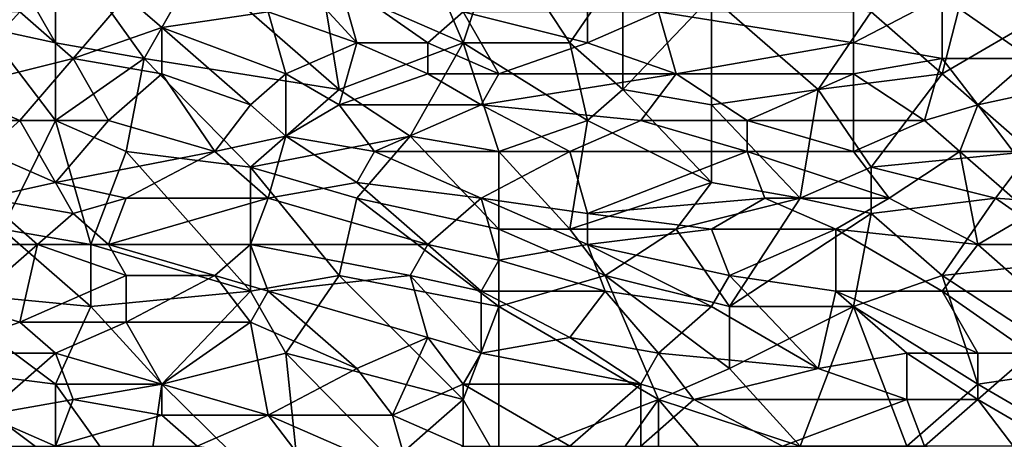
# Model space of a CAD drawing. Extents: x -161 to 11, y -10 to 160.
# Tile 177 of 256: x -0.773 to -0.525, y -0.205 to -0.099. Entities that reach past the tile are written whole.
import ezdxf

# ---------------------------------------------------------------- set-up
doc = ezdxf.new("R2010")
doc.units = 0

msp = doc.modelspace()

# ---------------------------------------------------------------- linework, layer by layer
for points in [[(-0.66115, -0.10487, 0.26501), (-0.69692, -0.08924, 0.2651), (-0.67456, -0.07362, 0.26508)], [(-0.66115, -0.10487, 0.26501), (-0.67456, -0.07362, 0.26508), (-0.6522, -0.07753, 0.26502)], [(-0.77739, -0.08143, 0.26552), (-0.76398, -0.07753, 0.26541), (-0.76398, -0.10487, 0.26536)], [(-0.74163, -0.10878, 0.26523), (-0.76398, -0.10487, 0.26536), (-0.76398, -0.07753, 0.26541)], [(-0.74163, -0.10878, 0.26523), (-0.76398, -0.07753, 0.26541), (-0.72821, -0.08534, 0.2652)], [(-0.63432, -0.10487, 0.26498), (-0.66115, -0.10487, 0.26501), (-0.6522, -0.07753, 0.26502)], [(-0.63432, -0.10487, 0.26498), (-0.6522, -0.07753, 0.26502), (-0.62091, -0.08534, 0.265)], [(-0.55831, -0.09706, 0.26507), (-0.53149, -0.07753, 0.26512), (-0.54043, -0.11268, 0.26514)], [(-0.5136, -0.09706, 0.26516), (-0.54043, -0.11268, 0.26514), (-0.53149, -0.07753, 0.26512)], [(-0.76398, -0.10487, 0.26536), (-0.78186, -0.10096, 0.26552), (-0.77739, -0.08143, 0.26552)], [(-0.73715, -0.10096, 0.40592), (-0.72821, -0.08534, 0.40579), (-0.7461, -0.09315, 0.40582)], [(-0.74163, -0.10878, 0.26523), (-0.72821, -0.08534, 0.2652), (-0.69244, -0.11659, 0.26509)], [(-0.72821, -0.08534, 0.40579), (-0.73715, -0.10096, 0.40592), (-0.71033, -0.09706, 0.40595)], [(-0.69244, -0.11659, 0.26509), (-0.72821, -0.08534, 0.2652), (-0.69692, -0.08924, 0.2651)], [(-0.68797, -0.10487, 0.40584), (-0.70586, -0.08534, 0.40575), (-0.71033, -0.09706, 0.40595)], [(-0.70586, -0.08534, 0.40575), (-0.68797, -0.10487, 0.40584), (-0.69244, -0.08924, 0.40573)], [(-0.63432, -0.10487, 0.26498), (-0.62091, -0.08534, 0.265), (-0.62091, -0.11659, 0.26498)], [(-0.59855, -0.09315, 0.265), (-0.62091, -0.11659, 0.26498), (-0.62091, -0.08534, 0.265)], [(-0.69244, -0.11659, 0.26509), (-0.69692, -0.08924, 0.2651), (-0.66115, -0.10487, 0.26501)], [(-0.66115, -0.09706, 0.40555), (-0.69244, -0.08924, 0.40573), (-0.67009, -0.10487, 0.40567)], [(-0.67009, -0.10487, 0.40567), (-0.69244, -0.08924, 0.40573), (-0.68797, -0.10487, 0.40584)], [(-0.75951, -0.10878, 0.40568), (-0.7461, -0.09315, 0.40582), (-0.77292, -0.09706, 0.40548)], [(-0.73715, -0.10096, 0.40592), (-0.7461, -0.09315, 0.40582), (-0.75951, -0.10878, 0.40568)], [(-0.59855, -0.09315, 0.265), (-0.59855, -0.12049, 0.26501), (-0.62091, -0.11659, 0.26498)], [(-0.57173, -0.11659, 0.26507), (-0.59855, -0.09315, 0.265), (-0.55831, -0.09706, 0.26507)], [(-0.59855, -0.09315, 0.265), (-0.57173, -0.11659, 0.26507), (-0.59855, -0.12049, 0.26501)], [(-0.56278, -0.10487, 0.40446), (-0.54043, -0.09315, 0.40401), (-0.56278, -0.09706, 0.40444)], [(-0.54043, -0.10878, 0.40402), (-0.54043, -0.09315, 0.40401), (-0.56278, -0.10487, 0.40446)], [(-0.51807, -0.10878, 0.40345), (-0.51807, -0.09706, 0.40349), (-0.54043, -0.09315, 0.40401)], [(-0.51807, -0.10878, 0.40345), (-0.54043, -0.09315, 0.40401), (-0.54043, -0.10878, 0.40402)], [(-0.79081, -0.11659, 0.40499), (-0.77292, -0.09706, 0.40548), (-0.79528, -0.09706, 0.40494)], [(-0.75951, -0.10878, 0.40568), (-0.77292, -0.09706, 0.40548), (-0.79081, -0.11659, 0.40499)], [(-0.70586, -0.11268, 0.40587), (-0.71033, -0.09706, 0.40595), (-0.73715, -0.10096, 0.40592)], [(-0.71033, -0.09706, 0.40595), (-0.70586, -0.11268, 0.40587), (-0.68797, -0.10487, 0.40584)], [(-0.6522, -0.11268, 0.40544), (-0.66115, -0.09706, 0.40555), (-0.67009, -0.10487, 0.40567)], [(-0.62985, -0.10487, 0.40522), (-0.62985, -0.09706, 0.40518), (-0.66115, -0.09706, 0.40555)], [(-0.62985, -0.10487, 0.40522), (-0.66115, -0.09706, 0.40555), (-0.6522, -0.11268, 0.40544)], [(-0.62985, -0.10487, 0.40522), (-0.61197, -0.09706, 0.40501), (-0.62985, -0.09706, 0.40518)], [(-0.60749, -0.11268, 0.40493), (-0.61197, -0.09706, 0.40501), (-0.62985, -0.10487, 0.40522)], [(-0.56278, -0.10487, 0.40446), (-0.56278, -0.09706, 0.40444), (-0.61197, -0.09706, 0.40501)], [(-0.56278, -0.10487, 0.40446), (-0.61197, -0.09706, 0.40501), (-0.60749, -0.11268, 0.40493)], [(-0.57173, -0.11659, 0.26507), (-0.55831, -0.09706, 0.26507), (-0.54043, -0.11268, 0.26514)], [(-0.54043, -0.11268, 0.26514), (-0.5136, -0.09706, 0.26516), (-0.51807, -0.13221, 0.26521)], [(-0.78186, -0.10096, 0.26552), (-0.76398, -0.10487, 0.26536), (-0.76398, -0.1244, 0.26535)], [(-0.76398, -0.1244, 0.26535), (-0.78186, -0.1244, 0.26549), (-0.78186, -0.10096, 0.26552)], [(-0.73715, -0.11268, 0.40584), (-0.73715, -0.10096, 0.40592), (-0.75951, -0.10878, 0.40568)], [(-0.73715, -0.10096, 0.40592), (-0.7148, -0.12049, 0.40573), (-0.70586, -0.11268, 0.40587)], [(-0.7148, -0.12049, 0.40573), (-0.73715, -0.10096, 0.40592), (-0.73715, -0.11268, 0.40584)], [(-0.76398, -0.1244, 0.26535), (-0.76398, -0.10487, 0.26536), (-0.74163, -0.10878, 0.26523)], [(-0.69244, -0.12049, 0.40563), (-0.68797, -0.10487, 0.40584), (-0.70586, -0.11268, 0.40587)], [(-0.68797, -0.10487, 0.40584), (-0.69244, -0.12049, 0.40563), (-0.67009, -0.11268, 0.40559)], [(-0.69244, -0.11659, 0.26509), (-0.66115, -0.10487, 0.26501), (-0.67456, -0.12831, 0.26504)], [(-0.68797, -0.10487, 0.40584), (-0.67009, -0.11268, 0.40559), (-0.67009, -0.10487, 0.40567)], [(-0.6522, -0.13221, 0.26502), (-0.67456, -0.12831, 0.26504), (-0.66115, -0.10487, 0.26501)], [(-0.67009, -0.10487, 0.40567), (-0.67009, -0.11268, 0.40559), (-0.6522, -0.11268, 0.40544)], [(-0.62985, -0.1244, 0.26498), (-0.66115, -0.10487, 0.26501), (-0.63432, -0.10487, 0.26498)], [(-0.6522, -0.13221, 0.26502), (-0.66115, -0.10487, 0.26501), (-0.62985, -0.1244, 0.26498)], [(-0.60749, -0.11268, 0.40493), (-0.62985, -0.10487, 0.40522), (-0.6522, -0.11268, 0.40544)], [(-0.62985, -0.1244, 0.26498), (-0.63432, -0.10487, 0.26498), (-0.62091, -0.11659, 0.26498)], [(-0.56278, -0.11268, 0.40436), (-0.56278, -0.10487, 0.40446), (-0.60749, -0.11268, 0.40493)], [(-0.54043, -0.10878, 0.40402), (-0.56278, -0.10487, 0.40446), (-0.56278, -0.11268, 0.40436)], [(-0.75951, -0.10878, 0.40568), (-0.79081, -0.11659, 0.40499), (-0.77292, -0.1244, 0.4052)], [(-0.75951, -0.10878, 0.40568), (-0.77292, -0.1244, 0.4052), (-0.75057, -0.1244, 0.40549)], [(-0.76398, -0.1244, 0.26535), (-0.74163, -0.10878, 0.26523), (-0.7461, -0.13221, 0.26526)], [(-0.75951, -0.10878, 0.40568), (-0.75057, -0.1244, 0.40549), (-0.73715, -0.11268, 0.40584)], [(-0.7148, -0.13612, 0.26514), (-0.7461, -0.13221, 0.26526), (-0.74163, -0.10878, 0.26523)], [(-0.7148, -0.13612, 0.26514), (-0.74163, -0.10878, 0.26523), (-0.69244, -0.11659, 0.26509)], [(-0.5449, -0.1244, 0.40375), (-0.54043, -0.10878, 0.40402), (-0.56278, -0.11268, 0.40436)], [(-0.54043, -0.10878, 0.40402), (-0.5449, -0.1244, 0.40375), (-0.53149, -0.12049, 0.40358)], [(-0.53149, -0.12049, 0.40358), (-0.51807, -0.10878, 0.40345), (-0.54043, -0.10878, 0.40402)], [(-0.5136, -0.11659, 0.40319), (-0.51807, -0.10878, 0.40345), (-0.53149, -0.12049, 0.40358)], [(-0.72374, -0.13221, 0.40532), (-0.73715, -0.11268, 0.40584), (-0.75057, -0.1244, 0.40549)], [(-0.73715, -0.11268, 0.40584), (-0.72374, -0.13221, 0.40532), (-0.7148, -0.12049, 0.40573)], [(-0.70586, -0.12831, 0.40545), (-0.70586, -0.11268, 0.40587), (-0.7148, -0.12049, 0.40573)], [(-0.70586, -0.11268, 0.40587), (-0.70586, -0.12831, 0.40545), (-0.69244, -0.12049, 0.40563)], [(-0.65668, -0.12049, 0.40532), (-0.67009, -0.11268, 0.40559), (-0.69244, -0.12049, 0.40563)], [(-0.65668, -0.12049, 0.40532), (-0.6522, -0.11268, 0.40544), (-0.67009, -0.11268, 0.40559)], [(-0.6522, -0.11268, 0.40544), (-0.65668, -0.12049, 0.40532), (-0.60749, -0.11268, 0.40493)], [(-0.61644, -0.1244, 0.40475), (-0.60749, -0.11268, 0.40493), (-0.65668, -0.12049, 0.40532)], [(-0.60749, -0.11268, 0.40493), (-0.61644, -0.1244, 0.40475), (-0.58961, -0.1244, 0.40442)], [(-0.60749, -0.11268, 0.40493), (-0.58961, -0.1244, 0.40442), (-0.56278, -0.11268, 0.40436)], [(-0.56278, -0.1244, 0.40405), (-0.56278, -0.11268, 0.40436), (-0.58961, -0.1244, 0.40442)], [(-0.57173, -0.11659, 0.26507), (-0.54043, -0.11268, 0.26514), (-0.55831, -0.13612, 0.26513)], [(-0.56278, -0.11268, 0.40436), (-0.56278, -0.1244, 0.40405), (-0.5449, -0.1244, 0.40375)], [(-0.55831, -0.13612, 0.26513), (-0.54043, -0.11268, 0.26514), (-0.51807, -0.13221, 0.26521)], [(-0.79081, -0.11659, 0.40499), (-0.78186, -0.13221, 0.40478), (-0.77292, -0.1244, 0.4052)], [(-0.7148, -0.13612, 0.26514), (-0.69244, -0.11659, 0.26509), (-0.67456, -0.12831, 0.26504)], [(-0.59855, -0.14003, 0.26503), (-0.62985, -0.1244, 0.26498), (-0.62091, -0.11659, 0.26498)], [(-0.59855, -0.12049, 0.26501), (-0.59855, -0.14003, 0.26503), (-0.62091, -0.11659, 0.26498)], [(-0.5762, -0.14393, 0.26509), (-0.59855, -0.12049, 0.26501), (-0.57173, -0.11659, 0.26507)], [(-0.55831, -0.13612, 0.26513), (-0.5762, -0.14393, 0.26509), (-0.57173, -0.11659, 0.26507)], [(-0.53149, -0.12049, 0.40358), (-0.52254, -0.13221, 0.40292), (-0.5136, -0.11659, 0.40319)], [(-0.7148, -0.12049, 0.40573), (-0.72374, -0.13221, 0.40532), (-0.70586, -0.12831, 0.40545)], [(-0.6835, -0.13221, 0.40515), (-0.69244, -0.12049, 0.40563), (-0.70586, -0.12831, 0.40545)], [(-0.69244, -0.12049, 0.40563), (-0.6835, -0.13221, 0.40515), (-0.65668, -0.12049, 0.40532)], [(-0.63432, -0.13221, 0.40466), (-0.65668, -0.12049, 0.40532), (-0.6835, -0.13221, 0.40515)], [(-0.65668, -0.12049, 0.40532), (-0.63432, -0.13221, 0.40466), (-0.61644, -0.1244, 0.40475)], [(-0.5762, -0.14393, 0.26509), (-0.59855, -0.14003, 0.26503), (-0.59855, -0.12049, 0.26501)], [(-0.53596, -0.13221, 0.40325), (-0.53149, -0.12049, 0.40358), (-0.5449, -0.1244, 0.40375)], [(-0.53149, -0.12049, 0.40358), (-0.53596, -0.13221, 0.40325), (-0.52254, -0.13221, 0.40292)], [(-0.78186, -0.13221, 0.40478), (-0.76398, -0.14003, 0.4047), (-0.77292, -0.1244, 0.4052)], [(-0.78186, -0.1244, 0.26549), (-0.76398, -0.1244, 0.26535), (-0.77739, -0.15174, 0.26549)], [(-0.75504, -0.15565, 0.26534), (-0.77739, -0.15174, 0.26549), (-0.76398, -0.1244, 0.26535)], [(-0.75057, -0.1244, 0.40549), (-0.77292, -0.1244, 0.4052), (-0.76398, -0.14003, 0.4047)], [(-0.72374, -0.13221, 0.40532), (-0.75057, -0.1244, 0.40549), (-0.76398, -0.14003, 0.4047)], [(-0.75504, -0.15565, 0.26534), (-0.76398, -0.1244, 0.26535), (-0.7461, -0.13221, 0.26526)], [(-0.63432, -0.15174, 0.26505), (-0.6522, -0.13221, 0.26502), (-0.62985, -0.1244, 0.26498)], [(-0.58961, -0.13221, 0.40413), (-0.61644, -0.1244, 0.40475), (-0.63432, -0.13221, 0.40466)], [(-0.59855, -0.14003, 0.26503), (-0.63432, -0.15174, 0.26505), (-0.62985, -0.1244, 0.26498)], [(-0.58961, -0.13221, 0.40413), (-0.58961, -0.1244, 0.40442), (-0.61644, -0.1244, 0.40475)], [(-0.58961, -0.1244, 0.40442), (-0.56278, -0.13221, 0.40373), (-0.56278, -0.1244, 0.40405)], [(-0.58961, -0.1244, 0.40442), (-0.58961, -0.13221, 0.40413), (-0.56278, -0.13221, 0.40373)], [(-0.5449, -0.1244, 0.40375), (-0.56278, -0.1244, 0.40405), (-0.56278, -0.13221, 0.40373)], [(-0.53596, -0.13221, 0.40325), (-0.5449, -0.1244, 0.40375), (-0.56278, -0.13221, 0.40373)], [(-0.71033, -0.14393, 0.40472), (-0.70586, -0.12831, 0.40545), (-0.72374, -0.13221, 0.40532)], [(-0.68797, -0.14393, 0.26509), (-0.7148, -0.13612, 0.26514), (-0.67456, -0.12831, 0.26504)], [(-0.68797, -0.14003, 0.40483), (-0.70586, -0.12831, 0.40545), (-0.71033, -0.14393, 0.40472)], [(-0.70586, -0.12831, 0.40545), (-0.68797, -0.14003, 0.40483), (-0.6835, -0.13221, 0.40515)], [(-0.6522, -0.15174, 0.26505), (-0.68797, -0.14393, 0.26509), (-0.67456, -0.12831, 0.26504)], [(-0.6522, -0.15174, 0.26505), (-0.67456, -0.12831, 0.26504), (-0.6522, -0.13221, 0.26502)], [(-0.78186, -0.13221, 0.40478), (-0.78186, -0.14393, 0.40425), (-0.76398, -0.14003, 0.4047)], [(-0.7461, -0.14393, 0.40464), (-0.72374, -0.13221, 0.40532), (-0.76398, -0.14003, 0.4047)], [(-0.7461, -0.13221, 0.26526), (-0.7148, -0.16737, 0.2652), (-0.75504, -0.15565, 0.26534)], [(-0.7461, -0.14393, 0.40464), (-0.71033, -0.14393, 0.40472), (-0.72374, -0.13221, 0.40532)], [(-0.7461, -0.13221, 0.26526), (-0.7148, -0.13612, 0.26514), (-0.7148, -0.16737, 0.2652)], [(-0.65668, -0.14393, 0.40437), (-0.6835, -0.13221, 0.40515), (-0.68797, -0.14003, 0.40483)], [(-0.6835, -0.13221, 0.40515), (-0.65668, -0.14393, 0.40437), (-0.63432, -0.13221, 0.40466)], [(-0.65668, -0.14393, 0.40437), (-0.62985, -0.14784, 0.40382), (-0.63432, -0.13221, 0.40466)], [(-0.63432, -0.15174, 0.26505), (-0.6522, -0.15174, 0.26505), (-0.6522, -0.13221, 0.26502)], [(-0.63432, -0.13221, 0.40466), (-0.62985, -0.14784, 0.40382), (-0.58961, -0.13221, 0.40413)], [(-0.58514, -0.14393, 0.40346), (-0.58961, -0.13221, 0.40413), (-0.62985, -0.14784, 0.40382)], [(-0.55384, -0.14393, 0.40298), (-0.56278, -0.13221, 0.40373), (-0.58961, -0.13221, 0.40413)], [(-0.58961, -0.13221, 0.40413), (-0.58514, -0.14393, 0.40346), (-0.55384, -0.14393, 0.40298)], [(-0.53596, -0.13221, 0.40325), (-0.56278, -0.13221, 0.40373), (-0.55384, -0.14393, 0.40298)], [(-0.55831, -0.13612, 0.26513), (-0.51807, -0.13221, 0.26521), (-0.52702, -0.14393, 0.26524)], [(-0.53149, -0.15565, 0.40182), (-0.53596, -0.13221, 0.40325), (-0.55384, -0.14393, 0.40298)], [(-0.51807, -0.14784, 0.40201), (-0.52254, -0.13221, 0.40292), (-0.53596, -0.13221, 0.40325)], [(-0.53596, -0.13221, 0.40325), (-0.53149, -0.15565, 0.40182), (-0.51807, -0.14784, 0.40201)], [(-0.47336, -0.14784, 0.26541), (-0.52702, -0.14393, 0.26524), (-0.51807, -0.13221, 0.26521)], [(-0.69244, -0.16346, 0.26514), (-0.7148, -0.13612, 0.26514), (-0.68797, -0.14393, 0.26509)], [(-0.69244, -0.16346, 0.26514), (-0.7148, -0.16737, 0.2652), (-0.7148, -0.13612, 0.26514)], [(-0.5762, -0.14393, 0.26509), (-0.55831, -0.13612, 0.26513), (-0.55831, -0.14784, 0.26515)], [(-0.55831, -0.14784, 0.26515), (-0.55831, -0.13612, 0.26513), (-0.52702, -0.14393, 0.26524)], [(-0.75951, -0.14784, 0.40432), (-0.76398, -0.14003, 0.4047), (-0.78186, -0.14393, 0.40425)], [(-0.76398, -0.14003, 0.4047), (-0.75951, -0.14784, 0.40432), (-0.7461, -0.14393, 0.40464)], [(-0.67009, -0.15565, 0.40377), (-0.68797, -0.14003, 0.40483), (-0.71033, -0.14393, 0.40472)], [(-0.68797, -0.14003, 0.40483), (-0.67009, -0.15565, 0.40377), (-0.65668, -0.14393, 0.40437)], [(-0.59855, -0.14003, 0.26503), (-0.60749, -0.15174, 0.26505), (-0.63432, -0.15174, 0.26505)], [(-0.60749, -0.15174, 0.26505), (-0.59855, -0.14003, 0.26503), (-0.5762, -0.14393, 0.26509)], [(-0.76845, -0.15565, 0.40369), (-0.78186, -0.14393, 0.40425), (-0.78186, -0.15565, 0.40352)], [(-0.78186, -0.14393, 0.40425), (-0.76845, -0.15565, 0.40369), (-0.75951, -0.14784, 0.40432)], [(-0.75057, -0.15565, 0.40387), (-0.7461, -0.14393, 0.40464), (-0.75951, -0.14784, 0.40432)], [(-0.7148, -0.15565, 0.40398), (-0.71033, -0.14393, 0.40472), (-0.75057, -0.15565, 0.40387)], [(-0.71033, -0.14393, 0.40472), (-0.7461, -0.14393, 0.40464), (-0.75057, -0.15565, 0.40387)], [(-0.71033, -0.14393, 0.40472), (-0.7148, -0.15565, 0.40398), (-0.67009, -0.15565, 0.40377)], [(-0.69244, -0.16346, 0.26514), (-0.68797, -0.14393, 0.26509), (-0.6522, -0.17128, 0.26515)], [(-0.6522, -0.15174, 0.26505), (-0.6522, -0.17128, 0.26515), (-0.68797, -0.14393, 0.26509)], [(-0.6522, -0.15956, 0.40331), (-0.65668, -0.14393, 0.40437), (-0.67009, -0.15565, 0.40377)], [(-0.62985, -0.15565, 0.40331), (-0.62985, -0.14784, 0.40382), (-0.65668, -0.14393, 0.40437)], [(-0.65668, -0.14393, 0.40437), (-0.6522, -0.15956, 0.40331), (-0.62985, -0.15565, 0.40331)], [(-0.62985, -0.14784, 0.40382), (-0.59855, -0.15174, 0.40317), (-0.58514, -0.14393, 0.40346)], [(-0.59408, -0.17128, 0.2652), (-0.60749, -0.15174, 0.26505), (-0.5762, -0.14393, 0.26509)], [(-0.56726, -0.15174, 0.40271), (-0.58514, -0.14393, 0.40346), (-0.59855, -0.15174, 0.40317)], [(-0.55831, -0.14784, 0.26515), (-0.59408, -0.17128, 0.2652), (-0.5762, -0.14393, 0.26509)], [(-0.56726, -0.15174, 0.40271), (-0.55384, -0.14393, 0.40298), (-0.58514, -0.14393, 0.40346)], [(-0.56726, -0.15174, 0.40271), (-0.53149, -0.15565, 0.40182), (-0.55384, -0.14393, 0.40298)], [(-0.52702, -0.14393, 0.26524), (-0.54043, -0.16346, 0.2653), (-0.55831, -0.14784, 0.26515)], [(-0.50466, -0.15956, 0.26536), (-0.54043, -0.16346, 0.2653), (-0.52702, -0.14393, 0.26524)], [(-0.47336, -0.14784, 0.26541), (-0.50466, -0.15956, 0.26536), (-0.52702, -0.14393, 0.26524)], [(-0.76845, -0.15565, 0.40369), (-0.75057, -0.15565, 0.40387), (-0.75951, -0.14784, 0.40432)], [(-0.62985, -0.14784, 0.40382), (-0.62985, -0.15565, 0.40331), (-0.59855, -0.15174, 0.40317)], [(-0.59408, -0.17128, 0.2652), (-0.55831, -0.14784, 0.26515), (-0.56278, -0.17128, 0.26528)], [(-0.54043, -0.16346, 0.2653), (-0.56278, -0.17128, 0.26528), (-0.55831, -0.14784, 0.26515)], [(-0.49125, -0.15565, 0.40082), (-0.51807, -0.14784, 0.40201), (-0.53149, -0.15565, 0.40182)], [(-0.79528, -0.16737, 0.26564), (-0.77739, -0.15174, 0.26549), (-0.75504, -0.17128, 0.26538)], [(-0.77739, -0.15174, 0.26549), (-0.75504, -0.15565, 0.26534), (-0.75504, -0.17128, 0.26538)], [(-0.6522, -0.15174, 0.26505), (-0.63432, -0.15174, 0.26505), (-0.62538, -0.16346, 0.26512)], [(-0.62538, -0.16346, 0.26512), (-0.6522, -0.17128, 0.26515), (-0.6522, -0.15174, 0.26505)], [(-0.60749, -0.15174, 0.26505), (-0.62538, -0.16346, 0.26512), (-0.63432, -0.15174, 0.26505)], [(-0.59408, -0.16346, 0.40228), (-0.59855, -0.15174, 0.40317), (-0.62985, -0.15565, 0.40331)], [(-0.60749, -0.15174, 0.26505), (-0.59408, -0.17128, 0.2652), (-0.62538, -0.16346, 0.26512)], [(-0.59855, -0.15174, 0.40317), (-0.59408, -0.16346, 0.40228), (-0.56726, -0.15174, 0.40271)], [(-0.56726, -0.16737, 0.40157), (-0.56726, -0.15174, 0.40271), (-0.59408, -0.16346, 0.40228)], [(-0.54043, -0.16737, 0.40114), (-0.53149, -0.15565, 0.40182), (-0.56726, -0.15174, 0.40271)], [(-0.56726, -0.15174, 0.40271), (-0.56726, -0.16737, 0.40157), (-0.54043, -0.16737, 0.40114)], [(-0.78186, -0.15565, 0.40352), (-0.78634, -0.17128, 0.40232), (-0.76845, -0.15565, 0.40369)], [(-0.77292, -0.17518, 0.40212), (-0.76845, -0.15565, 0.40369), (-0.78634, -0.17128, 0.40232)], [(-0.76845, -0.15565, 0.40369), (-0.77292, -0.17518, 0.40212), (-0.7461, -0.16346, 0.40331)], [(-0.7461, -0.16346, 0.40331), (-0.75057, -0.15565, 0.40387), (-0.76845, -0.15565, 0.40369)], [(-0.75504, -0.15565, 0.26534), (-0.7148, -0.16737, 0.2652), (-0.75504, -0.17128, 0.26538)], [(-0.75057, -0.15565, 0.40387), (-0.72374, -0.16346, 0.40338), (-0.7148, -0.15565, 0.40398)], [(-0.75057, -0.15565, 0.40387), (-0.7461, -0.16346, 0.40331), (-0.72374, -0.16346, 0.40338)], [(-0.72374, -0.16346, 0.40338), (-0.71033, -0.16737, 0.40305), (-0.7148, -0.15565, 0.40398)], [(-0.67456, -0.16346, 0.40321), (-0.67009, -0.15565, 0.40377), (-0.7148, -0.15565, 0.40398)], [(-0.7148, -0.15565, 0.40398), (-0.71033, -0.16737, 0.40305), (-0.67456, -0.16346, 0.40321)], [(-0.65668, -0.16737, 0.40273), (-0.67009, -0.15565, 0.40377), (-0.67456, -0.16346, 0.40321)], [(-0.67009, -0.15565, 0.40377), (-0.65668, -0.16737, 0.40273), (-0.6522, -0.15956, 0.40331)], [(-0.62538, -0.16737, 0.40239), (-0.62985, -0.15565, 0.40331), (-0.6522, -0.15956, 0.40331)], [(-0.62985, -0.15565, 0.40331), (-0.59855, -0.17128, 0.4017), (-0.59408, -0.16346, 0.40228)], [(-0.59855, -0.17128, 0.4017), (-0.62985, -0.15565, 0.40331), (-0.62538, -0.16737, 0.40239)], [(-0.51807, -0.16737, 0.40069), (-0.53149, -0.15565, 0.40182), (-0.54043, -0.16737, 0.40114)], [(-0.51807, -0.16737, 0.40069), (-0.49125, -0.15565, 0.40082), (-0.53149, -0.15565, 0.40182)], [(-0.6522, -0.15956, 0.40331), (-0.65668, -0.16737, 0.40273), (-0.62538, -0.16737, 0.40239)], [(-0.50466, -0.15956, 0.26536), (-0.50466, -0.1869, 0.26553), (-0.54043, -0.16346, 0.2653)], [(-0.7461, -0.17518, 0.4023), (-0.7461, -0.16346, 0.40331), (-0.77292, -0.17518, 0.40212)], [(-0.72374, -0.16346, 0.40338), (-0.7461, -0.16346, 0.40331), (-0.7461, -0.17518, 0.4023)], [(-0.7148, -0.17518, 0.40234), (-0.72374, -0.16346, 0.40338), (-0.7461, -0.17518, 0.4023)], [(-0.71033, -0.16737, 0.40305), (-0.72374, -0.16346, 0.40338), (-0.7148, -0.17518, 0.40234)], [(-0.69244, -0.16346, 0.26514), (-0.70586, -0.18299, 0.26526), (-0.7148, -0.16737, 0.2652)], [(-0.67009, -0.17909, 0.40177), (-0.67456, -0.16346, 0.40321), (-0.71033, -0.16737, 0.40305)], [(-0.66115, -0.19471, 0.26534), (-0.70586, -0.18299, 0.26526), (-0.69244, -0.16346, 0.26514)], [(-0.6522, -0.17128, 0.26515), (-0.66115, -0.19471, 0.26534), (-0.69244, -0.16346, 0.26514)], [(-0.67456, -0.16346, 0.40321), (-0.65668, -0.18299, 0.40128), (-0.65668, -0.16737, 0.40273)], [(-0.65668, -0.18299, 0.40128), (-0.67456, -0.16346, 0.40321), (-0.67009, -0.17909, 0.40177)], [(-0.6522, -0.17128, 0.26515), (-0.62538, -0.16346, 0.26512), (-0.61197, -0.19471, 0.26535)], [(-0.62538, -0.16346, 0.26512), (-0.59408, -0.17128, 0.2652), (-0.59408, -0.1869, 0.26531)], [(-0.59408, -0.1869, 0.26531), (-0.61197, -0.19471, 0.26535), (-0.62538, -0.16346, 0.26512)], [(-0.57173, -0.1869, 0.3998), (-0.59408, -0.16346, 0.40228), (-0.59855, -0.17128, 0.4017)], [(-0.56726, -0.16737, 0.40157), (-0.59408, -0.16346, 0.40228), (-0.57173, -0.1869, 0.3998)], [(-0.54043, -0.16346, 0.2653), (-0.53149, -0.19081, 0.2655), (-0.56278, -0.17128, 0.26528)], [(-0.50466, -0.1869, 0.26553), (-0.53149, -0.19081, 0.2655), (-0.54043, -0.16346, 0.2653)], [(-0.76398, -0.19081, 0.26553), (-0.79528, -0.16737, 0.26564), (-0.75504, -0.17128, 0.26538)], [(-0.79528, -0.1869, 0.26571), (-0.79528, -0.16737, 0.26564), (-0.76398, -0.19081, 0.26553)], [(-0.73715, -0.19081, 0.26539), (-0.75504, -0.17128, 0.26538), (-0.7148, -0.16737, 0.2652)], [(-0.70586, -0.18299, 0.26526), (-0.73715, -0.19081, 0.26539), (-0.7148, -0.16737, 0.2652)], [(-0.68797, -0.1869, 0.40108), (-0.71033, -0.16737, 0.40305), (-0.7148, -0.17518, 0.40234)], [(-0.71033, -0.16737, 0.40305), (-0.68797, -0.1869, 0.40108), (-0.67009, -0.17909, 0.40177)], [(-0.63432, -0.17909, 0.40143), (-0.62538, -0.16737, 0.40239), (-0.65668, -0.16737, 0.40273)], [(-0.65668, -0.16737, 0.40273), (-0.65668, -0.18299, 0.40128), (-0.63432, -0.17909, 0.40143)], [(-0.61197, -0.18299, 0.40079), (-0.62538, -0.16737, 0.40239), (-0.63432, -0.17909, 0.40143)], [(-0.59855, -0.17128, 0.4017), (-0.62538, -0.16737, 0.40239), (-0.61197, -0.18299, 0.40079)], [(-0.54937, -0.18299, 0.39987), (-0.56726, -0.16737, 0.40157), (-0.57173, -0.1869, 0.3998)], [(-0.56726, -0.16737, 0.40157), (-0.53149, -0.18299, 0.39958), (-0.54043, -0.16737, 0.40114)], [(-0.54937, -0.18299, 0.39987), (-0.53149, -0.18299, 0.39958), (-0.56726, -0.16737, 0.40157)], [(-0.51807, -0.18299, 0.39933), (-0.51807, -0.16737, 0.40069), (-0.54043, -0.16737, 0.40114)], [(-0.51807, -0.18299, 0.39933), (-0.54043, -0.16737, 0.40114), (-0.53149, -0.18299, 0.39958)], [(-0.78634, -0.17128, 0.40232), (-0.79528, -0.18299, 0.40121), (-0.77292, -0.17518, 0.40212)], [(-0.75504, -0.17128, 0.26538), (-0.73715, -0.19081, 0.26539), (-0.76398, -0.19081, 0.26553)], [(-0.6522, -0.21034, 0.26548), (-0.66115, -0.19471, 0.26534), (-0.6522, -0.17128, 0.26515)], [(-0.61197, -0.19471, 0.26535), (-0.6522, -0.21034, 0.26548), (-0.6522, -0.17128, 0.26515)], [(-0.61197, -0.18299, 0.40079), (-0.57173, -0.1869, 0.3998), (-0.59855, -0.17128, 0.4017)], [(-0.56278, -0.17128, 0.26528), (-0.59408, -0.1869, 0.26531), (-0.59408, -0.17128, 0.2652)], [(-0.5762, -0.20643, 0.26551), (-0.59408, -0.1869, 0.26531), (-0.56278, -0.17128, 0.26528)], [(-0.54937, -0.20643, 0.26557), (-0.5762, -0.20643, 0.26551), (-0.56278, -0.17128, 0.26528)], [(-0.53149, -0.19081, 0.2655), (-0.54937, -0.20643, 0.26557), (-0.56278, -0.17128, 0.26528)], [(-0.79528, -0.18299, 0.40121), (-0.76398, -0.18299, 0.40146), (-0.77292, -0.17518, 0.40212)], [(-0.77292, -0.17518, 0.40212), (-0.76398, -0.18299, 0.40146), (-0.7461, -0.17518, 0.4023)], [(-0.73715, -0.19081, 0.40077), (-0.7461, -0.17518, 0.4023), (-0.76398, -0.18299, 0.40146)], [(-0.7148, -0.17518, 0.40234), (-0.7461, -0.17518, 0.4023), (-0.73715, -0.19081, 0.40077)], [(-0.71033, -0.19862, 0.39991), (-0.7148, -0.17518, 0.40234), (-0.73715, -0.19081, 0.40077)], [(-0.68797, -0.1869, 0.40108), (-0.7148, -0.17518, 0.40234), (-0.71033, -0.19862, 0.39991)], [(-0.67009, -0.17909, 0.40177), (-0.68797, -0.1869, 0.40108), (-0.67903, -0.19862, 0.39979)], [(-0.67009, -0.17909, 0.40177), (-0.67903, -0.19862, 0.39979), (-0.66115, -0.19081, 0.40054)], [(-0.65668, -0.18299, 0.40128), (-0.67009, -0.17909, 0.40177), (-0.66115, -0.19081, 0.40054)], [(-0.61644, -0.19081, 0.40004), (-0.63432, -0.17909, 0.40143), (-0.65668, -0.18299, 0.40128)], [(-0.63432, -0.17909, 0.40143), (-0.61644, -0.19081, 0.40004), (-0.61197, -0.18299, 0.40079)], [(-0.79528, -0.18299, 0.40121), (-0.78186, -0.19862, 0.39976), (-0.76398, -0.18299, 0.40146)], [(-0.75951, -0.19471, 0.40028), (-0.76398, -0.18299, 0.40146), (-0.78186, -0.19862, 0.39976)], [(-0.76398, -0.18299, 0.40146), (-0.75951, -0.19471, 0.40028), (-0.73715, -0.19081, 0.40077)], [(-0.73715, -0.19081, 0.26539), (-0.70586, -0.18299, 0.26526), (-0.70139, -0.22596, 0.26564)], [(-0.66115, -0.19471, 0.26534), (-0.67903, -0.21034, 0.26546), (-0.70586, -0.18299, 0.26526)], [(-0.67903, -0.21034, 0.26546), (-0.70139, -0.22596, 0.26564), (-0.70586, -0.18299, 0.26526)], [(-0.65668, -0.18299, 0.40128), (-0.66115, -0.19081, 0.40054), (-0.61644, -0.19081, 0.40004)], [(-0.60302, -0.19471, 0.39943), (-0.61197, -0.18299, 0.40079), (-0.61644, -0.19081, 0.40004)], [(-0.57173, -0.1869, 0.3998), (-0.61197, -0.18299, 0.40079), (-0.60302, -0.19471, 0.39943)], [(-0.54937, -0.19471, 0.39865), (-0.54937, -0.18299, 0.39987), (-0.57173, -0.1869, 0.3998)], [(-0.53149, -0.19471, 0.3984), (-0.53149, -0.18299, 0.39958), (-0.54937, -0.18299, 0.39987)], [(-0.53149, -0.19471, 0.3984), (-0.54937, -0.18299, 0.39987), (-0.54937, -0.19471, 0.39865)], [(-0.53149, -0.18299, 0.39958), (-0.53149, -0.19471, 0.3984), (-0.51807, -0.18299, 0.39933)], [(-0.50466, -0.21034, 0.39619), (-0.51807, -0.18299, 0.39933), (-0.53149, -0.19471, 0.3984)], [(-0.79528, -0.1869, 0.26571), (-0.76398, -0.19081, 0.26553), (-0.76398, -0.21034, 0.26565)], [(-0.78186, -0.22206, 0.26581), (-0.79528, -0.1869, 0.26571), (-0.76398, -0.21034, 0.26565)], [(-0.67903, -0.19862, 0.39979), (-0.68797, -0.1869, 0.40108), (-0.71033, -0.19862, 0.39991)], [(-0.59408, -0.1869, 0.26531), (-0.5762, -0.20643, 0.26551), (-0.61197, -0.19471, 0.26535)], [(-0.57173, -0.1869, 0.3998), (-0.60302, -0.19471, 0.39943), (-0.54937, -0.19471, 0.39865)], [(-0.50466, -0.1869, 0.26553), (-0.50466, -0.20643, 0.26568), (-0.53149, -0.19081, 0.2655)], [(-0.73715, -0.19081, 0.26539), (-0.74163, -0.22206, 0.26567), (-0.76398, -0.19081, 0.26553)], [(-0.76398, -0.21034, 0.26565), (-0.76398, -0.19081, 0.26553), (-0.74163, -0.22206, 0.26567)], [(-0.73715, -0.19862, 0.39991), (-0.73715, -0.19081, 0.40077), (-0.75951, -0.19471, 0.40028)], [(-0.70139, -0.22596, 0.26564), (-0.74163, -0.22206, 0.26567), (-0.73715, -0.19081, 0.26539)], [(-0.73715, -0.19081, 0.40077), (-0.73715, -0.19862, 0.39991), (-0.71033, -0.19862, 0.39991)], [(-0.66115, -0.20643, 0.39872), (-0.66115, -0.19081, 0.40054), (-0.67903, -0.19862, 0.39979)], [(-0.63432, -0.20643, 0.39843), (-0.61644, -0.19081, 0.40004), (-0.66115, -0.19081, 0.40054)], [(-0.63432, -0.20643, 0.39843), (-0.66115, -0.19081, 0.40054), (-0.66115, -0.20643, 0.39872)], [(-0.61644, -0.20643, 0.39822), (-0.61644, -0.19081, 0.40004), (-0.63432, -0.20643, 0.39843)], [(-0.61644, -0.19081, 0.40004), (-0.61644, -0.20643, 0.39822), (-0.60302, -0.19471, 0.39943)], [(-0.54937, -0.20643, 0.26557), (-0.53149, -0.19081, 0.2655), (-0.50466, -0.20643, 0.26568)], [(-0.78186, -0.19862, 0.39976), (-0.76398, -0.20643, 0.39894), (-0.75951, -0.19471, 0.40028)], [(-0.75951, -0.19471, 0.40028), (-0.76398, -0.20643, 0.39894), (-0.73715, -0.19862, 0.39991)], [(-0.66115, -0.19471, 0.26534), (-0.6522, -0.21034, 0.26548), (-0.67903, -0.21034, 0.26546)], [(-0.6522, -0.21034, 0.26548), (-0.61197, -0.19471, 0.26535), (-0.63432, -0.22596, 0.26563)], [(-0.61197, -0.21424, 0.26553), (-0.63432, -0.22596, 0.26563), (-0.61197, -0.19471, 0.26535)], [(-0.58067, -0.20643, 0.3977), (-0.60302, -0.19471, 0.39943), (-0.61644, -0.20643, 0.39822)], [(-0.59855, -0.21034, 0.26551), (-0.61197, -0.21424, 0.26553), (-0.61197, -0.19471, 0.26535)], [(-0.5762, -0.20643, 0.26551), (-0.59855, -0.21034, 0.26551), (-0.61197, -0.19471, 0.26535)], [(-0.58067, -0.20643, 0.3977), (-0.54937, -0.19471, 0.39865), (-0.60302, -0.19471, 0.39943)], [(-0.58067, -0.20643, 0.3977), (-0.5449, -0.20641, 0.39727), (-0.54937, -0.19471, 0.39865)], [(-0.53149, -0.19471, 0.3984), (-0.54937, -0.19471, 0.39865), (-0.5449, -0.20641, 0.39727)], [(-0.5136, -0.21815, 0.3954), (-0.53149, -0.19471, 0.3984), (-0.5449, -0.20641, 0.39727)], [(-0.53149, -0.19471, 0.3984), (-0.5136, -0.21815, 0.3954), (-0.50466, -0.21034, 0.39619)], [(-0.76398, -0.20643, 0.39894), (-0.78186, -0.19862, 0.39976), (-0.79975, -0.20643, 0.39882)], [(-0.76398, -0.20643, 0.39894), (-0.72821, -0.20643, 0.39901), (-0.73715, -0.19862, 0.39991)], [(-0.72821, -0.20643, 0.39901), (-0.71033, -0.19862, 0.39991), (-0.73715, -0.19862, 0.39991)], [(-0.70139, -0.21034, 0.39844), (-0.71033, -0.19862, 0.39991), (-0.72821, -0.20643, 0.39901)], [(-0.71033, -0.19862, 0.39991), (-0.67456, -0.21424, 0.3978), (-0.67903, -0.19862, 0.39979)], [(-0.71033, -0.19862, 0.39991), (-0.70139, -0.21034, 0.39844), (-0.67456, -0.21424, 0.3978)], [(-0.67903, -0.19862, 0.39979), (-0.67456, -0.21424, 0.3978), (-0.66115, -0.20643, 0.39872)]]:
    msp.add_3dface(points)

doc.saveas('drawing.dxf')
